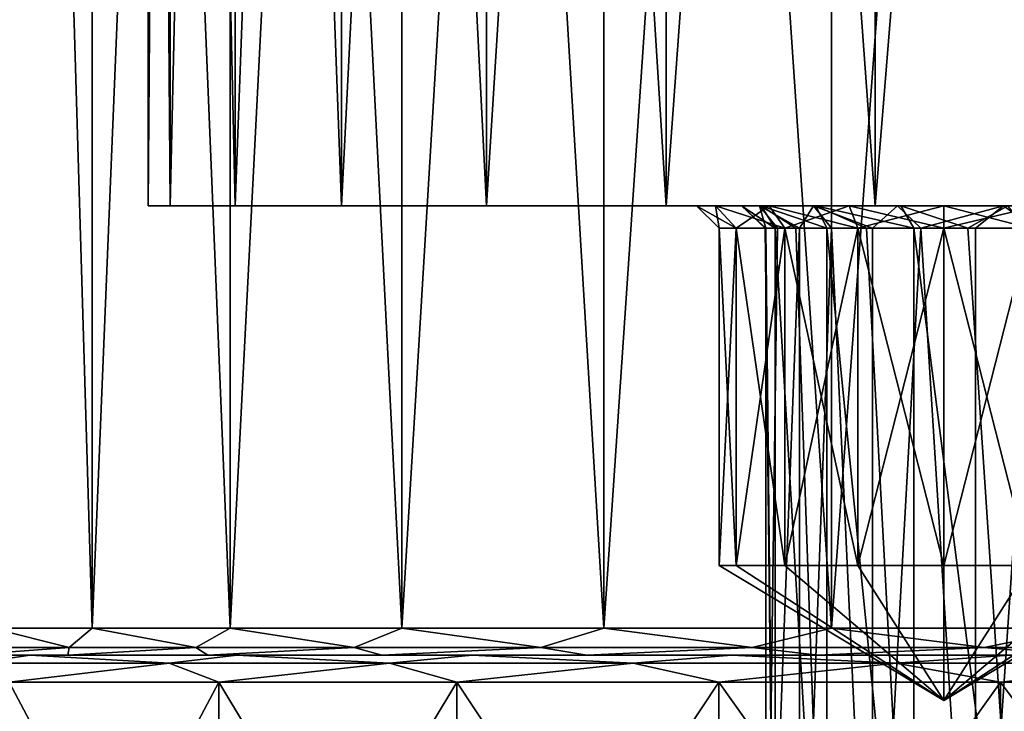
# Model space of a CAD drawing. Header units: millimetres. Extents: x -178 to 325, y 0 to 197.
# Tile 47 of 256: x -19 to -8, y 4 to 12. Entities that reach past the tile are written whole.
import ezdxf

# ---------------------------------------------------------------- set-up
doc = ezdxf.new("R2010")
doc.units = ezdxf.units.MM
doc.header["$LTSCALE"] = 52.148148
for name, color, linetype in [('5880', 7, 'CONTINUOUS'), ('5882', 7, 'CONTINUOUS'), ('5896', 7, 'CONTINUOUS'), ('5897', 7, 'CONTINUOUS'), ('5904', 7, 'CONTINUOUS'), ('5905', 7, 'CONTINUOUS'), ('5906', 7, 'CONTINUOUS'), ('5907', 7, 'CONTINUOUS'), ('5908', 7, 'CONTINUOUS'), ('5909', 7, 'CONTINUOUS'), ('5910', 7, 'CONTINUOUS'), ('5911', 7, 'CONTINUOUS'), ('5916', 7, 'CONTINUOUS'), ('5919', 7, 'CONTINUOUS'), ('5921', 7, 'CONTINUOUS'), ('5922', 7, 'CONTINUOUS'), ('5923', 7, 'CONTINUOUS'), ('5924', 7, 'CONTINUOUS'), ('5925', 7, 'CONTINUOUS'), ('5926', 7, 'CONTINUOUS'), ('5929', 7, 'CONTINUOUS'), ('5930', 7, 'CONTINUOUS')]:
    doc.layers.add(name, color=color, linetype=linetype)

msp = doc.modelspace()

# ---------------------------------------------------------------- linework, layer by layer
at = {"layer": '5880', "color": 7, "linetype": 'CONTINUOUS'}
for points in [[(-19.877, 5, -6.127), (-18.741, 5, -9.022), (-23.785, 5, -6.661), (-19.877, 5, -6.127)], [(-23.785, 5, -6.661), (-18.741, 5, -9.022), (-22.656, 5, -9.837), (-23.785, 5, -6.661)], [(-18.741, 5, 9.022), (-19.877, 5, 6.127), (-23.785, 5, 6.661), (-18.741, 5, 9.022)], [(-22.656, 5, 9.837), (-18.741, 5, 9.022), (-23.785, 5, 6.661), (-22.656, 5, 9.837)], [(-18.741, 5, -9.022), (-17.187, 5, -11.714), (-22.656, 5, -9.837), (-18.741, 5, -9.022)], [(-22.656, 5, -9.837), (-17.187, 5, -11.714), (-21.106, 5, -12.83), (-22.656, 5, -9.837)], [(-17.187, 5, 11.714), (-18.741, 5, 9.022), (-22.656, 5, 9.837), (-17.187, 5, 11.714)], [(-21.106, 5, 12.83), (-17.187, 5, 11.714), (-22.656, 5, 9.837), (-21.106, 5, 12.83)], [(-17.187, 5, -11.714), (-15.249, 5, -14.145), (-21.106, 5, -12.83), (-17.187, 5, -11.714)], [(-21.106, 5, -12.83), (-15.249, 5, -14.145), (-19.162, 5, -15.585), (-21.106, 5, -12.83)], [(-15.249, 5, 14.145), (-17.187, 5, 11.714), (-21.106, 5, 12.83), (-15.249, 5, 14.145)], [(-19.162, 5, 15.585), (-15.249, 5, 14.145), (-21.106, 5, 12.83), (-19.162, 5, 15.585)], [(-12.971, 5, -16.26), (-10.403, 5, -18.011), (-19.162, 5, -15.585), (-12.971, 5, -16.26)], [(-19.162, 5, -15.585), (-10.403, 5, -18.011), (-16.862, 5, -18.049), (-19.162, 5, -15.585)], [(-15.249, 5, -14.145), (-12.971, 5, -16.26), (-19.162, 5, -15.585), (-15.249, 5, -14.145)], [(-12.971, 5, 16.26), (-15.249, 5, 14.145), (-19.162, 5, 15.585), (-12.971, 5, 16.26)], [(-16.862, 5, 18.049), (-12.971, 5, 16.26), (-19.162, 5, 15.585), (-16.862, 5, 18.049)], [(-10.403, 5, -18.011), (-7.602, 5, -19.361), (-16.862, 5, -18.049), (-10.403, 5, -18.011)], [(-16.862, 5, -18.049), (-7.602, 5, -19.361), (-14.246, 5, -20.177), (-16.862, 5, -18.049)], [(-10.403, 5, 18.011), (-12.971, 5, 16.26), (-16.862, 5, 18.049), (-10.403, 5, 18.011)], [(-7.602, 5, 19.361), (-10.403, 5, 18.011), (-16.862, 5, 18.049), (-7.602, 5, 19.361)], [(-14.246, 5, 20.177), (-7.602, 5, 19.361), (-16.862, 5, 18.049), (-14.246, 5, 20.177)], [(-4.631, 5, -20.278), (-1.555, 5, -20.742), (-14.246, 5, -20.177), (-4.631, 5, -20.278)], [(-14.246, 5, -20.177), (-1.555, 5, -20.742), (11.364, 5, -21.93), (-14.246, 5, -20.177)], [(-7.602, 5, -19.361), (-4.631, 5, -20.278), (-14.246, 5, -20.177), (-7.602, 5, -19.361)], [(-4.631, 5, 20.278), (-7.602, 5, 19.361), (-14.246, 5, 20.177), (-4.631, 5, 20.278)], [(-11.364, 5, 21.93), (-4.631, 5, 20.278), (-14.246, 5, 20.177), (-11.364, 5, 21.93)], [(-11.364, 5, -21.93), (-14.246, 5, -20.177), (11.364, 5, -21.93), (-11.364, 5, -21.93)], [(-1.555, 5, 20.742), (-4.631, 5, 20.278), (-11.364, 5, 21.93), (-1.555, 5, 20.742)], [(1.555, 5, 20.742), (-1.555, 5, 20.742), (-11.364, 5, 21.93), (1.555, 5, 20.742)], [(14.246, 5, 20.177), (1.555, 5, 20.742), (-11.364, 5, 21.93), (14.246, 5, 20.177)], [(11.364, 5, 21.93), (14.246, 5, 20.177), (-11.364, 5, 21.93), (11.364, 5, 21.93)], [(-8.271, 5, 23.274), (11.364, 5, 21.93), (-11.364, 5, 21.93), (-8.271, 5, 23.274)], [(-8.271, 5, -23.274), (-11.364, 5, -21.93), (8.271, 5, -23.274), (-8.271, 5, -23.274)], [(8.271, 5, -23.274), (-11.364, 5, -21.93), (11.364, 5, -21.93), (8.271, 5, -23.274)]]:
    msp.add_3dface(points, dxfattribs=at)
at = {"layer": '5882', "color": 7, "linetype": 'CONTINUOUS'}
for points in [[(-17.606, 10, -2.94), (-17.85, 10), (-4.319, 10, -2.231), (-17.606, 10, -2.94)], [(-17.85, 10), (-17.606, 10, 2.94), (-8.291, 10, 0.951), (-17.85, 10)], [(-6.976, 10, 0.75), (-17.85, 10), (-8.291, 10, 0.951), (-6.976, 10, 0.75)], [(-17.85, 10), (-6.976, 10, 0.75), (-0.5, 10, 0.225), (-17.85, 10)], [(-4.319, 10, -2.231), (-17.85, 10), (-3.33, 10, -1.02), (-4.319, 10, -2.231)], [(-3.33, 10, -1.02), (-17.85, 10), (-2.013, 10, -0.173), (-3.33, 10, -1.02)], [(-2.013, 10, -0.173), (-17.85, 10), (-0.5, 10, 0.225), (-2.013, 10, -0.173)], [(-16.882, 10, -5.798), (-17.606, 10, -2.94), (-4.975, 10, -5.251), (-16.882, 10, -5.798)], [(-4.975, 10, -5.251), (-17.606, 10, -2.94), (-4.885, 10, -3.687), (-4.975, 10, -5.251)], [(-4.885, 10, -3.687), (-17.606, 10, -2.94), (-4.319, 10, -2.231), (-4.885, 10, -3.687)], [(-17.606, 10, 2.94), (-16.882, 10, 5.798), (-11.034, 10, 3.664), (-17.606, 10, 2.94)], [(-8.291, 10, 0.951), (-17.606, 10, 2.94), (-9.479, 10, 1.548), (-8.291, 10, 0.951)], [(-9.479, 10, 1.548), (-17.606, 10, 2.94), (-10.423, 10, 2.482), (-9.479, 10, 1.548)], [(-10.423, 10, 2.482), (-17.606, 10, 2.94), (-11.034, 10, 3.664), (-10.423, 10, 2.482)], [(-15.698, 10, -8.497), (-16.882, 10, -5.798), (-10.944, 10, -8.055), (-15.698, 10, -8.497)], [(-10.944, 10, -8.055), (-16.882, 10, -5.798), (-10.053, 10, -7.46), (-10.944, 10, -8.055)], [(-10.053, 10, -7.46), (-16.882, 10, -5.798), (-9, 10, -7.25), (-10.053, 10, -7.46)], [(-9, 10, -7.25), (-16.882, 10, -5.798), (-4.576, 10, -6.764), (-9, 10, -7.25)], [(-4.576, 10, -6.764), (-16.882, 10, -5.798), (-4.975, 10, -5.251), (-4.576, 10, -6.764)], [(-16.882, 10, 5.798), (-15.698, 10, 8.497), (-11.05, 10, 6.29), (-16.882, 10, 5.798)], [(-11.034, 10, 3.664), (-16.882, 10, 5.798), (-11.25, 10, 4.977), (-11.034, 10, 3.664)], [(-11.25, 10, 4.977), (-16.882, 10, 5.798), (-11.05, 10, 6.29), (-11.25, 10, 4.977)], [(-14.085, 10, -10.964), (-15.698, 10, -8.497), (-11.75, 10, -10), (-14.085, 10, -10.964)], [(-11.75, 10, -10), (-15.698, 10, -8.497), (-11.541, 10, -8.948), (-11.75, 10, -10)], [(-11.541, 10, -8.948), (-15.698, 10, -8.497), (-10.944, 10, -8.055), (-11.541, 10, -8.948)], [(-15.698, 10, 8.497), (-14.085, 10, 10.964), (-8.337, 10, 9.034), (-15.698, 10, 8.497)], [(-11.05, 10, 6.29), (-15.698, 10, 8.497), (-10.452, 10, 7.478), (-11.05, 10, 6.29)], [(-10.452, 10, 7.478), (-15.698, 10, 8.497), (-9.517, 10, 8.425), (-10.452, 10, 7.478)], [(-9.517, 10, 8.425), (-15.698, 10, 8.497), (-8.337, 10, 9.034), (-9.517, 10, 8.425)], [(-12.089, 10, -13.132), (-14.085, 10, -10.964), (-10.053, 10, -12.54), (-12.089, 10, -13.132)], [(-14.085, 10, -10.964), (-11.75, 10, -10), (-11.541, 10, -11.052), (-14.085, 10, -10.964)], [(-10.053, 10, -12.54), (-14.085, 10, -10.964), (-10.944, 10, -11.945), (-10.053, 10, -12.54)], [(-10.944, 10, -11.945), (-14.085, 10, -10.964), (-11.541, 10, -11.052), (-10.944, 10, -11.945)], [(-12.089, 10, 13.132), (14.085, 10, 10.964), (-14.085, 10, 10.964), (-12.089, 10, 13.132)], [(-14.085, 10, 10.964), (14.085, 10, 10.964), (6.976, 10, 9.25), (-14.085, 10, 10.964)], [(-8.337, 10, 9.034), (-14.085, 10, 10.964), (-7.024, 10, 9.25), (-8.337, 10, 9.034)], [(-7.024, 10, 9.25), (-14.085, 10, 10.964), (6.976, 10, 9.25), (-7.024, 10, 9.25)], [(-9.764, 10, -14.942), (-12.089, 10, -13.132), (9.764, 10, -14.942), (-9.764, 10, -14.942)], [(9.764, 10, -14.942), (-12.089, 10, -13.132), (12.089, 10, -13.132), (9.764, 10, -14.942)], [(12.089, 10, -13.132), (-12.089, 10, -13.132), (-9, 10, -12.75), (12.089, 10, -13.132)], [(-9, 10, -12.75), (-12.089, 10, -13.132), (-10.053, 10, -12.54), (-9, 10, -12.75)], [(12.089, 10, 13.132), (14.085, 10, 10.964), (-12.089, 10, 13.132), (12.089, 10, 13.132)], [(-9.764, 10, 14.942), (12.089, 10, 13.132), (-12.089, 10, 13.132), (-9.764, 10, 14.942)], [(-7.172, 10, -16.346), (-9.764, 10, -14.942), (7.172, 10, -16.346), (-7.172, 10, -16.346)], [(7.172, 10, -16.346), (-9.764, 10, -14.942), (9.764, 10, -14.942), (7.172, 10, -16.346)], [(9.764, 10, 14.942), (12.089, 10, 13.132), (-9.764, 10, 14.942), (9.764, 10, 14.942)], [(-7.172, 10, 16.346), (9.764, 10, 14.942), (-9.764, 10, 14.942), (-7.172, 10, 16.346)], [(9, 10, -12.75), (12.089, 10, -13.132), (-9, 10, -12.75), (9, 10, -12.75)], [(-7.947, 10, -12.54), (9, 10, -12.75), (-9, 10, -12.75), (-7.947, 10, -12.54)], [(-7.947, 10, -7.46), (-9, 10, -7.25), (-3.731, 10, -8.078), (-7.947, 10, -7.46)], [(-3.731, 10, -8.078), (-9, 10, -7.25), (-4.576, 10, -6.764), (-3.731, 10, -8.078)]]:
    msp.add_3dface(points, dxfattribs=at)
at = {"layer": '5896', "color": 7, "linetype": 'CONTINUOUS'}
for points in [[(-10.98, 9.75, 5.395), (-10.876, 0, 4.011), (-10.989, 9.75, 4.698), (-10.98, 9.75, 5.395)], [(-10.989, 9.75, 4.698), (-10.876, 0, 4.011), (-10.876, 9.75, 4.01), (-10.989, 9.75, 4.698)], [(-10.605, 0, 6.732), (-10.98, 0, 5.396), (-10.605, 9.75, 6.733), (-10.605, 0, 6.732)], [(-10.98, 0, 5.396), (-10.876, 0, 4.011), (-10.98, 9.75, 5.395), (-10.98, 0, 5.396)], [(-10.605, 9.75, 6.733), (-10.98, 0, 5.396), (-10.851, 9.75, 6.081), (-10.605, 9.75, 6.733)], [(-10.851, 9.75, 6.081), (-10.98, 0, 5.396), (-10.98, 9.75, 5.395), (-10.851, 9.75, 6.081)], [(-10.876, 0, 4.011), (-10.303, 0, 2.744), (-10.876, 9.75, 4.01), (-10.876, 0, 4.011)], [(-10.876, 9.75, 4.01), (-10.303, 0, 2.744), (-10.645, 9.75, 3.352), (-10.876, 9.75, 4.01)], [(-10.645, 9.75, 3.352), (-10.303, 0, 2.744), (-10.303, 9.75, 2.744), (-10.645, 9.75, 3.352)], [(-9.794, 0, 7.862), (-10.605, 0, 6.732), (-10.249, 9.75, 7.333), (-9.794, 0, 7.862)], [(-10.249, 9.75, 7.333), (-10.605, 0, 6.732), (-10.605, 9.75, 6.733), (-10.249, 9.75, 7.333)], [(-10.303, 0, 2.744), (-9.333, 0, 1.751), (-10.303, 9.75, 2.744), (-10.303, 0, 2.744)], [(-10.303, 9.75, 2.744), (-9.333, 0, 1.751), (-9.861, 9.75, 2.205), (-10.303, 9.75, 2.744)], [(-9.795, 9.75, 7.862), (-9.794, 0, 7.862), (-10.249, 9.75, 7.333), (-9.795, 9.75, 7.862)], [(-9.861, 9.75, 2.205), (-9.333, 0, 1.751), (-9.333, 9.75, 1.751), (-9.861, 9.75, 2.205)], [(-9.255, 9.75, 8.304), (-9.794, 0, 7.862), (-9.795, 9.75, 7.862), (-9.255, 9.75, 8.304)], [(-8.648, 0, 8.645), (-9.794, 0, 7.862), (-9.255, 9.75, 8.304), (-8.648, 0, 8.645)], [(-8.647, 9.75, 8.645), (-8.648, 0, 8.645), (-9.255, 9.75, 8.304), (-8.647, 9.75, 8.645)], [(-7.302, 0, 8.988), (-8.648, 0, 8.645), (-7.989, 9.75, 8.876), (-7.302, 0, 8.988)], [(-7.989, 9.75, 8.876), (-8.648, 0, 8.645), (-8.647, 9.75, 8.645), (-7.989, 9.75, 8.876)]]:
    msp.add_3dface(points, dxfattribs=at)
at = {"layer": '5897', "color": 7, "linetype": 'CONTINUOUS'}
for points in [[(-9.333, 0, 1.751), (-8.082, 0, 1.149), (-9.333, 9.75, 1.751), (-9.333, 0, 1.751)], [(-9.333, 9.75, 1.751), (-8.082, 0, 1.149), (-8.733, 9.75, 1.395), (-9.333, 9.75, 1.751)], [(-8.733, 9.75, 1.395), (-8.082, 0, 1.149), (-8.081, 9.75, 1.149), (-8.733, 9.75, 1.395)]]:
    msp.add_3dface(points, dxfattribs=at)
at = {"layer": '5904', "color": 7, "linetype": 'CONTINUOUS'}
for points in [[(-11.5, 6, -10), (-9, 4.498, -10), (-11.31, 6, -10.957), (-11.5, 6, -10)], [(-11.31, 6, -10.957), (-9, 4.498, -10), (-10.768, 6, -11.768), (-11.31, 6, -10.957)], [(-10.768, 6, -11.768), (-9, 4.498, -10), (-9.957, 6, -12.31), (-10.768, 6, -11.768)], [(-9.957, 6, -12.31), (-9, 4.498, -10), (-9, 6, -12.5), (-9.957, 6, -12.31)], [(-9, 6, -12.5), (-9, 4.498, -10), (-8.043, 6, -12.31), (-9, 6, -12.5)], [(-8.043, 6, -12.31), (-9, 4.498, -10), (-7.232, 6, -11.768), (-8.043, 6, -12.31)], [(-7.232, 6, -11.768), (-9, 4.498, -10), (-6.69, 6, -10.957), (-7.232, 6, -11.768)], [(-6.69, 6, -10.957), (-9, 4.498, -10), (-6.5, 6, -10), (-6.69, 6, -10.957)]]:
    msp.add_3dface(points, dxfattribs=at)
at = {"layer": '5905', "color": 7, "linetype": 'CONTINUOUS'}
for points in [[(-11.5, 6, -10), (-11.31, 6, -10.957), (-11.5, 9.75, -10), (-11.5, 6, -10)], [(-11.5, 9.75, -10), (-11.31, 6, -10.957), (-11.31, 9.75, -10.957), (-11.5, 9.75, -10)], [(-11.31, 6, -10.957), (-10.768, 6, -11.768), (-11.31, 9.75, -10.957), (-11.31, 6, -10.957)], [(-11.31, 9.75, -10.957), (-10.768, 6, -11.768), (-10.768, 9.75, -11.768), (-11.31, 9.75, -10.957)], [(-10.768, 6, -11.768), (-9.957, 6, -12.31), (-10.768, 9.75, -11.768), (-10.768, 6, -11.768)], [(-10.768, 9.75, -11.768), (-9.957, 6, -12.31), (-9.957, 9.75, -12.31), (-10.768, 9.75, -11.768)], [(-9.957, 6, -12.31), (-9, 6, -12.5), (-9.957, 9.75, -12.31), (-9.957, 6, -12.31)], [(-9.957, 9.75, -12.31), (-9, 6, -12.5), (-9, 9.75, -12.5), (-9.957, 9.75, -12.31)], [(-9, 6, -12.5), (-8.043, 6, -12.31), (-9, 9.75, -12.5), (-9, 6, -12.5)], [(-9, 9.75, -12.5), (-8.043, 6, -12.31), (-8.043, 9.75, -12.31), (-9, 9.75, -12.5)]]:
    msp.add_3dface(points, dxfattribs=at)
at = {"layer": '5906', "color": 7, "linetype": 'CONTINUOUS'}
for points in [[(-11.541, 10, -11.052), (-11.75, 10, -10), (-11.31, 9.75, -10.957), (-11.541, 10, -11.052)], [(-11.75, 10, -10), (-11.5, 9.75, -10), (-11.31, 9.75, -10.957), (-11.75, 10, -10)], [(-10.944, 10, -11.945), (-11.541, 10, -11.052), (-10.768, 9.75, -11.768), (-10.944, 10, -11.945)], [(-11.541, 10, -11.052), (-11.31, 9.75, -10.957), (-10.768, 9.75, -11.768), (-11.541, 10, -11.052)], [(-10.053, 10, -12.54), (-10.944, 10, -11.945), (-9.957, 9.75, -12.31), (-10.053, 10, -12.54)], [(-10.944, 10, -11.945), (-10.768, 9.75, -11.768), (-9.957, 9.75, -12.31), (-10.944, 10, -11.945)], [(-9, 10, -12.75), (-10.053, 10, -12.54), (-9, 9.75, -12.5), (-9, 10, -12.75)], [(-10.053, 10, -12.54), (-9.957, 9.75, -12.31), (-9, 9.75, -12.5), (-10.053, 10, -12.54)], [(-7.947, 10, -12.54), (-9, 10, -12.75), (-8.043, 9.75, -12.31), (-7.947, 10, -12.54)], [(-9, 10, -12.75), (-9, 9.75, -12.5), (-8.043, 9.75, -12.31), (-9, 10, -12.75)]]:
    msp.add_3dface(points, dxfattribs=at)
at = {"layer": '5907', "color": 7, "linetype": 'CONTINUOUS'}
for points in [[(-9, 4.498, -10), (-11.5, 6, -10), (-11.31, 6, -9.043), (-9, 4.498, -10)], [(-10.768, 6, -8.232), (-9, 4.498, -10), (-11.31, 6, -9.043), (-10.768, 6, -8.232)], [(-9.957, 6, -7.69), (-9, 4.498, -10), (-10.768, 6, -8.232), (-9.957, 6, -7.69)], [(-9, 6, -7.5), (-9, 4.498, -10), (-9.957, 6, -7.69), (-9, 6, -7.5)], [(-6.5, 6, -10), (-9, 4.498, -10), (-6.69, 6, -9.043), (-6.5, 6, -10)], [(-6.69, 6, -9.043), (-9, 4.498, -10), (-7.232, 6, -8.232), (-6.69, 6, -9.043)], [(-7.232, 6, -8.232), (-9, 4.498, -10), (-8.043, 6, -7.69), (-7.232, 6, -8.232)], [(-8.043, 6, -7.69), (-9, 4.498, -10), (-9, 6, -7.5), (-8.043, 6, -7.69)]]:
    msp.add_3dface(points, dxfattribs=at)
at = {"layer": '5908', "color": 7, "linetype": 'CONTINUOUS'}
for points in [[(-11.5, 6, -10), (-11.5, 9.75, -10), (-11.31, 9.75, -9.043), (-11.5, 6, -10)], [(-11.31, 6, -9.043), (-11.5, 6, -10), (-11.31, 9.75, -9.043), (-11.31, 6, -9.043)], [(-10.768, 6, -8.232), (-11.31, 6, -9.043), (-10.768, 9.75, -8.232), (-10.768, 6, -8.232)], [(-10.768, 9.75, -8.232), (-11.31, 6, -9.043), (-11.31, 9.75, -9.043), (-10.768, 9.75, -8.232)], [(-9.957, 6, -7.69), (-10.768, 6, -8.232), (-9.957, 9.75, -7.69), (-9.957, 6, -7.69)], [(-9.957, 9.75, -7.69), (-10.768, 6, -8.232), (-10.768, 9.75, -8.232), (-9.957, 9.75, -7.69)], [(-9, 6, -7.5), (-9.957, 6, -7.69), (-9, 9.75, -7.5), (-9, 6, -7.5)], [(-9, 9.75, -7.5), (-9.957, 6, -7.69), (-9.957, 9.75, -7.69), (-9, 9.75, -7.5)], [(-8.043, 6, -7.69), (-9, 6, -7.5), (-8.043, 9.75, -7.69), (-8.043, 6, -7.69)], [(-8.043, 9.75, -7.69), (-9, 6, -7.5), (-9, 9.75, -7.5), (-8.043, 9.75, -7.69)]]:
    msp.add_3dface(points, dxfattribs=at)
at = {"layer": '5909', "color": 7, "linetype": 'CONTINUOUS'}
for points in [[(-11.75, 10, -10), (-11.541, 10, -8.948), (-11.5, 9.75, -10), (-11.75, 10, -10)], [(-11.541, 10, -8.948), (-10.944, 10, -8.055), (-11.31, 9.75, -9.043), (-11.541, 10, -8.948)], [(-11.5, 9.75, -10), (-11.541, 10, -8.948), (-11.31, 9.75, -9.043), (-11.5, 9.75, -10)], [(-10.944, 10, -8.055), (-10.768, 9.75, -8.232), (-11.31, 9.75, -9.043), (-10.944, 10, -8.055)], [(-10.944, 10, -8.055), (-10.053, 10, -7.46), (-10.768, 9.75, -8.232), (-10.944, 10, -8.055)], [(-10.053, 10, -7.46), (-9.957, 9.75, -7.69), (-10.768, 9.75, -8.232), (-10.053, 10, -7.46)], [(-10.053, 10, -7.46), (-9, 10, -7.25), (-9.957, 9.75, -7.69), (-10.053, 10, -7.46)], [(-9, 10, -7.25), (-9, 9.75, -7.5), (-9.957, 9.75, -7.69), (-9, 10, -7.25)], [(-9, 10, -7.25), (-7.947, 10, -7.46), (-9, 9.75, -7.5), (-9, 10, -7.25)], [(-7.947, 10, -7.46), (-8.043, 9.75, -7.69), (-9, 9.75, -7.5), (-7.947, 10, -7.46)]]:
    msp.add_3dface(points, dxfattribs=at)
at = {"layer": '5910', "color": 7, "linetype": 'CONTINUOUS'}
for points in [[(-8.291, 10, 0.951), (-9.479, 10, 1.548), (-8.733, 9.75, 1.395), (-8.291, 10, 0.951)], [(-9.479, 10, 1.548), (-9.333, 9.75, 1.751), (-8.733, 9.75, 1.395), (-9.479, 10, 1.548)], [(-8.291, 10, 0.951), (-8.733, 9.75, 1.395), (-8.081, 9.75, 1.149), (-8.291, 10, 0.951)]]:
    msp.add_3dface(points, dxfattribs=at)
at = {"layer": '5911', "color": 7, "linetype": 'CONTINUOUS'}
for points in [[(-11.034, 10, 3.664), (-11.25, 10, 4.977), (-10.876, 9.75, 4.01), (-11.034, 10, 3.664)], [(-11.25, 10, 4.977), (-11.05, 10, 6.29), (-10.98, 9.75, 5.395), (-11.25, 10, 4.977)], [(-11.25, 10, 4.977), (-10.98, 9.75, 5.395), (-10.989, 9.75, 4.698), (-11.25, 10, 4.977)], [(-11.25, 10, 4.977), (-10.989, 9.75, 4.698), (-10.876, 9.75, 4.01), (-11.25, 10, 4.977)], [(-11.05, 10, 6.29), (-10.452, 10, 7.478), (-10.605, 9.75, 6.733), (-11.05, 10, 6.29)], [(-11.05, 10, 6.29), (-10.605, 9.75, 6.733), (-10.851, 9.75, 6.081), (-11.05, 10, 6.29)], [(-11.05, 10, 6.29), (-10.851, 9.75, 6.081), (-10.98, 9.75, 5.395), (-11.05, 10, 6.29)], [(-10.423, 10, 2.482), (-11.034, 10, 3.664), (-10.303, 9.75, 2.744), (-10.423, 10, 2.482)], [(-11.034, 10, 3.664), (-10.876, 9.75, 4.01), (-10.645, 9.75, 3.352), (-11.034, 10, 3.664)], [(-11.034, 10, 3.664), (-10.645, 9.75, 3.352), (-10.303, 9.75, 2.744), (-11.034, 10, 3.664)], [(-10.452, 10, 7.478), (-10.249, 9.75, 7.333), (-10.605, 9.75, 6.733), (-10.452, 10, 7.478)], [(-10.452, 10, 7.478), (-9.517, 10, 8.425), (-9.795, 9.75, 7.862), (-10.452, 10, 7.478)], [(-10.452, 10, 7.478), (-9.795, 9.75, 7.862), (-10.249, 9.75, 7.333), (-10.452, 10, 7.478)], [(-9.479, 10, 1.548), (-10.423, 10, 2.482), (-9.333, 9.75, 1.751), (-9.479, 10, 1.548)], [(-10.423, 10, 2.482), (-10.303, 9.75, 2.744), (-9.861, 9.75, 2.205), (-10.423, 10, 2.482)], [(-10.423, 10, 2.482), (-9.861, 9.75, 2.205), (-9.333, 9.75, 1.751), (-10.423, 10, 2.482)], [(-9.517, 10, 8.425), (-9.255, 9.75, 8.304), (-9.795, 9.75, 7.862), (-9.517, 10, 8.425)], [(-9.517, 10, 8.425), (-8.337, 10, 9.034), (-9.255, 9.75, 8.304), (-9.517, 10, 8.425)], [(-8.337, 10, 9.034), (-8.647, 9.75, 8.645), (-9.255, 9.75, 8.304), (-8.337, 10, 9.034)], [(-8.337, 10, 9.034), (-7.989, 9.75, 8.876), (-8.647, 9.75, 8.645), (-8.337, 10, 9.034)], [(-8.337, 10, 9.034), (-7.024, 10, 9.25), (-7.989, 9.75, 8.876), (-8.337, 10, 9.034)]]:
    msp.add_3dface(points, dxfattribs=at)
at = {"layer": '5916', "color": 7, "linetype": 'CONTINUOUS'}
for points in [[(-17.85, 10), (-17.606, 10, -2.94), (-17.85, 42), (-17.85, 10)], [(-17.85, 42), (-17.606, 10, -2.94), (-17.606, 42, -2.94), (-17.85, 42)], [(-17.606, 10, -2.94), (-16.882, 10, -5.798), (-17.606, 42, -2.94), (-17.606, 10, -2.94)], [(-17.606, 42, -2.94), (-16.882, 10, -5.798), (-16.882, 42, -5.798), (-17.606, 42, -2.94)], [(-16.882, 10, -5.798), (-15.698, 10, -8.497), (-16.882, 42, -5.798), (-16.882, 10, -5.798)], [(-16.882, 42, -5.798), (-15.698, 10, -8.497), (-15.698, 42, -8.497), (-16.882, 42, -5.798)], [(-15.698, 10, -8.497), (-14.085, 10, -10.964), (-15.698, 42, -8.497), (-15.698, 10, -8.497)], [(-15.698, 42, -8.497), (-14.085, 10, -10.964), (-14.085, 42, -10.964), (-15.698, 42, -8.497)], [(-14.085, 10, -10.964), (-12.089, 10, -13.132), (-14.085, 42, -10.964), (-14.085, 10, -10.964)], [(-14.085, 42, -10.964), (-12.089, 10, -13.132), (-12.089, 42, -13.132), (-14.085, 42, -10.964)], [(-12.089, 10, -13.132), (-9.764, 10, -14.942), (-12.089, 42, -13.132), (-12.089, 10, -13.132)], [(-12.089, 42, -13.132), (-9.764, 10, -14.942), (-9.764, 42, -14.942), (-12.089, 42, -13.132)], [(-9.764, 10, -14.942), (-7.172, 10, -16.346), (-9.764, 42, -14.942), (-9.764, 10, -14.942)], [(-9.764, 42, -14.942), (-7.172, 10, -16.346), (-7.172, 42, -16.346), (-9.764, 42, -14.942)]]:
    msp.add_3dface(points, dxfattribs=at)
at = {"layer": '5919', "color": 7, "linetype": 'CONTINUOUS'}
for points in [[(-17.606, 10, 2.94), (-17.85, 10), (-17.606, 42, 2.94), (-17.606, 10, 2.94)], [(-17.85, 10), (-17.85, 42), (-17.606, 42, 2.94), (-17.85, 10)], [(-16.882, 10, 5.798), (-17.606, 10, 2.94), (-16.882, 42, 5.798), (-16.882, 10, 5.798)], [(-17.606, 10, 2.94), (-17.606, 42, 2.94), (-16.882, 42, 5.798), (-17.606, 10, 2.94)], [(-15.698, 10, 8.497), (-16.882, 10, 5.798), (-15.698, 42, 8.497), (-15.698, 10, 8.497)], [(-16.882, 10, 5.798), (-16.882, 42, 5.798), (-15.698, 42, 8.497), (-16.882, 10, 5.798)], [(-14.085, 10, 10.964), (-15.698, 10, 8.497), (-14.085, 42, 10.964), (-14.085, 10, 10.964)], [(-15.698, 10, 8.497), (-15.698, 42, 8.497), (-14.085, 42, 10.964), (-15.698, 10, 8.497)], [(-12.089, 10, 13.132), (-14.085, 10, 10.964), (-12.089, 42, 13.132), (-12.089, 10, 13.132)], [(-14.085, 10, 10.964), (-14.085, 42, 10.964), (-12.089, 42, 13.132), (-14.085, 10, 10.964)], [(-9.764, 10, 14.942), (-12.089, 10, 13.132), (-9.764, 42, 14.942), (-9.764, 10, 14.942)], [(-12.089, 10, 13.132), (-12.089, 42, 13.132), (-9.764, 42, 14.942), (-12.089, 10, 13.132)], [(-7.172, 10, 16.346), (-9.764, 10, 14.942), (-7.172, 42, 16.346), (-7.172, 10, 16.346)], [(-9.764, 10, 14.942), (-9.764, 42, 14.942), (-7.172, 42, 16.346), (-9.764, 10, 14.942)]]:
    msp.add_3dface(points, dxfattribs=at)
at = {"layer": '5921', "color": 7, "linetype": 'CONTINUOUS'}
for points in [[(-19.589, 42.7, -6.042), (-18.47, 42.7, -8.895), (-19.589, 5.3, -6.042), (-19.589, 42.7, -6.042)], [(-19.589, 5.3, -6.042), (-18.47, 42.7, -8.895), (-18.47, 5.3, -8.895), (-19.589, 5.3, -6.042)], [(-18.47, 42.7, -8.895), (-16.938, 42.7, -11.548), (-18.47, 5.3, -8.895), (-18.47, 42.7, -8.895)], [(-18.47, 5.3, -8.895), (-16.938, 42.7, -11.548), (-16.938, 5.3, -11.548), (-18.47, 5.3, -8.895)], [(-16.938, 42.7, -11.548), (-15.028, 42.7, -13.944), (-16.938, 5.3, -11.548), (-16.938, 42.7, -11.548)], [(-16.938, 5.3, -11.548), (-15.028, 42.7, -13.944), (-15.028, 5.3, -13.944), (-16.938, 5.3, -11.548)], [(-15.028, 42.7, -13.944), (-12.782, 42.7, -16.028), (-15.028, 5.3, -13.944), (-15.028, 42.7, -13.944)], [(-15.028, 5.3, -13.944), (-12.782, 42.7, -16.028), (-12.782, 5.3, -16.028), (-15.028, 5.3, -13.944)], [(-12.782, 42.7, -16.028), (-10.25, 42.7, -17.754), (-12.782, 5.3, -16.028), (-12.782, 42.7, -16.028)], [(-12.782, 5.3, -16.028), (-10.25, 42.7, -17.754), (-10.25, 5.3, -17.754), (-12.782, 5.3, -16.028)], [(-10.25, 42.7, -17.754), (-7.49, 42.7, -19.083), (-10.25, 5.3, -17.754), (-10.25, 42.7, -17.754)], [(-10.25, 5.3, -17.754), (-7.49, 42.7, -19.083), (-7.49, 5.3, -19.083), (-10.25, 5.3, -17.754)]]:
    msp.add_3dface(points, dxfattribs=at)
at = {"layer": '5922', "color": 7, "linetype": 'CONTINUOUS'}
for points in [[(-18.47, 42.7, 8.895), (-19.589, 42.7, 6.042), (-18.47, 5.3, 8.895), (-18.47, 42.7, 8.895)], [(-18.47, 5.3, 8.895), (-19.589, 42.7, 6.042), (-19.589, 5.3, 6.042), (-18.47, 5.3, 8.895)], [(-16.938, 42.7, 11.548), (-18.47, 42.7, 8.895), (-16.938, 5.3, 11.548), (-16.938, 42.7, 11.548)], [(-16.938, 5.3, 11.548), (-18.47, 42.7, 8.895), (-18.47, 5.3, 8.895), (-16.938, 5.3, 11.548)], [(-15.028, 42.7, 13.944), (-16.938, 42.7, 11.548), (-15.028, 5.3, 13.944), (-15.028, 42.7, 13.944)], [(-15.028, 5.3, 13.944), (-16.938, 42.7, 11.548), (-16.938, 5.3, 11.548), (-15.028, 5.3, 13.944)], [(-12.782, 42.7, 16.028), (-15.028, 42.7, 13.944), (-12.782, 5.3, 16.028), (-12.782, 42.7, 16.028)], [(-12.782, 5.3, 16.028), (-15.028, 42.7, 13.944), (-15.028, 5.3, 13.944), (-12.782, 5.3, 16.028)], [(-10.25, 42.7, 17.754), (-12.782, 42.7, 16.028), (-10.25, 5.3, 17.754), (-10.25, 42.7, 17.754)], [(-10.25, 5.3, 17.754), (-12.782, 42.7, 16.028), (-12.782, 5.3, 16.028), (-10.25, 5.3, 17.754)], [(-7.49, 42.7, 19.083), (-10.25, 42.7, 17.754), (-7.49, 5.3, 19.083), (-7.49, 42.7, 19.083)], [(-7.49, 5.3, 19.083), (-10.25, 42.7, 17.754), (-10.25, 5.3, 17.754), (-7.49, 5.3, 19.083)]]:
    msp.add_3dface(points, dxfattribs=at)
at = {"layer": '5923', "color": 7, "linetype": 'CONTINUOUS'}
for points in [[(-19.393, 4.7, -15.777), (-17.064, 4.7, -18.271), (-19.393, 0.3, -15.777), (-19.393, 4.7, -15.777)], [(-19.393, 0.3, -15.777), (-17.064, 4.7, -18.271), (-17.064, 0.3, -18.271), (-19.393, 0.3, -15.777)], [(-17.064, 4.7, -18.271), (-14.417, 4.7, -20.424), (-17.064, 0.3, -18.271), (-17.064, 4.7, -18.271)], [(-17.064, 0.3, -18.271), (-14.417, 4.7, -20.424), (-14.417, 0.3, -20.424), (-17.064, 0.3, -18.271)], [(-14.417, 4.7, -20.424), (-11.502, 4.7, -22.197), (-14.417, 0.3, -20.424), (-14.417, 4.7, -20.424)], [(-14.417, 0.3, -20.424), (-11.502, 4.7, -22.197), (-11.502, 0.3, -22.197), (-14.417, 0.3, -20.424)], [(-11.502, 4.7, -22.197), (-8.372, 4.7, -23.557), (-11.502, 0.3, -22.197), (-11.502, 4.7, -22.197)], [(-11.502, 0.3, -22.197), (-8.372, 4.7, -23.557), (-8.372, 0.3, -23.557), (-11.502, 0.3, -22.197)], [(-8.372, 4.7, -23.557), (-5.086, 4.7, -24.477), (-8.372, 0.3, -23.557), (-8.372, 4.7, -23.557)], [(-8.372, 0.3, -23.557), (-5.086, 4.7, -24.477), (-5.086, 0.3, -24.477), (-8.372, 0.3, -23.557)]]:
    msp.add_3dface(points, dxfattribs=at)
at = {"layer": '5924', "color": 7, "linetype": 'CONTINUOUS'}
for points in [[(-17.064, 4.7, 18.271), (-19.393, 4.7, 15.777), (-17.064, 0.3, 18.271), (-17.064, 4.7, 18.271)], [(-17.064, 0.3, 18.271), (-19.393, 4.7, 15.777), (-19.393, 0.3, 15.777), (-17.064, 0.3, 18.271)], [(-14.417, 4.7, 20.424), (-17.064, 4.7, 18.271), (-14.417, 0.3, 20.424), (-14.417, 4.7, 20.424)], [(-14.417, 0.3, 20.424), (-17.064, 4.7, 18.271), (-17.064, 0.3, 18.271), (-14.417, 0.3, 20.424)], [(-11.502, 4.7, 22.197), (-14.417, 4.7, 20.424), (-11.502, 0.3, 22.197), (-11.502, 4.7, 22.197)], [(-11.502, 0.3, 22.197), (-14.417, 4.7, 20.424), (-14.417, 0.3, 20.424), (-11.502, 0.3, 22.197)], [(-8.372, 4.7, 23.557), (-11.502, 4.7, 22.197), (-8.372, 0.3, 23.557), (-8.372, 4.7, 23.557)], [(-8.372, 0.3, 23.557), (-11.502, 4.7, 22.197), (-11.502, 0.3, 22.197), (-8.372, 0.3, 23.557)], [(-5.086, 4.7, 24.477), (-8.372, 4.7, 23.557), (-5.086, 0.3, 24.477), (-5.086, 4.7, 24.477)], [(-5.086, 0.3, 24.477), (-8.372, 4.7, 23.557), (-8.372, 0.3, 23.557), (-5.086, 0.3, 24.477)]]:
    msp.add_3dface(points, dxfattribs=at)
at = {"layer": '5925', "color": 7, "linetype": 'CONTINUOUS'}
for points in [[(-19.162, 5, 15.585), (-21.106, 5, 12.83), (-19.764, 4.912, 15.166), (-19.162, 5, 15.585)], [(-17.616, 4.912, 17.616), (-19.162, 5, 15.585), (-19.764, 4.912, 15.166), (-17.616, 4.912, 17.616)], [(-16.862, 5, 18.049), (-19.162, 5, 15.585), (-17.616, 4.912, 17.616), (-16.862, 5, 18.049)], [(-15.166, 4.912, 19.764), (-16.862, 5, 18.049), (-17.616, 4.912, 17.616), (-15.166, 4.912, 19.764)], [(-14.246, 5, 20.177), (-16.862, 5, 18.049), (-15.166, 4.912, 19.764), (-14.246, 5, 20.177)], [(-12.456, 4.912, 21.575), (-14.246, 5, 20.177), (-15.166, 4.912, 19.764), (-12.456, 4.912, 21.575)], [(-11.364, 5, 21.93), (-14.246, 5, 20.177), (-12.456, 4.912, 21.575), (-11.364, 5, 21.93)], [(-9.533, 4.912, 23.016), (-11.364, 5, 21.93), (-12.456, 4.912, 21.575), (-9.533, 4.912, 23.016)], [(-8.271, 5, 23.274), (-11.364, 5, 21.93), (-9.533, 4.912, 23.016), (-8.271, 5, 23.274)], [(-6.448, 4.912, 24.063), (-8.271, 5, 23.274), (-9.533, 4.912, 23.016), (-6.448, 4.912, 24.063)], [(-19.393, 4.7, 15.777), (-17.616, 4.912, 17.616), (-19.764, 4.912, 15.166), (-19.393, 4.7, 15.777)], [(-19.393, 4.7, 15.777), (-17.064, 4.7, 18.271), (-17.616, 4.912, 17.616), (-19.393, 4.7, 15.777)], [(-17.064, 4.7, 18.271), (-15.166, 4.912, 19.764), (-17.616, 4.912, 17.616), (-17.064, 4.7, 18.271)], [(-17.064, 4.7, 18.271), (-14.417, 4.7, 20.424), (-15.166, 4.912, 19.764), (-17.064, 4.7, 18.271)], [(-14.417, 4.7, 20.424), (-12.456, 4.912, 21.575), (-15.166, 4.912, 19.764), (-14.417, 4.7, 20.424)], [(-14.417, 4.7, 20.424), (-11.502, 4.7, 22.197), (-12.456, 4.912, 21.575), (-14.417, 4.7, 20.424)], [(-11.502, 4.7, 22.197), (-9.533, 4.912, 23.016), (-12.456, 4.912, 21.575), (-11.502, 4.7, 22.197)], [(-11.502, 4.7, 22.197), (-8.372, 4.7, 23.557), (-9.533, 4.912, 23.016), (-11.502, 4.7, 22.197)], [(-8.372, 4.7, 23.557), (-6.448, 4.912, 24.063), (-9.533, 4.912, 23.016), (-8.372, 4.7, 23.557)], [(-8.372, 4.7, 23.557), (-5.086, 4.7, 24.477), (-6.448, 4.912, 24.063), (-8.372, 4.7, 23.557)]]:
    msp.add_3dface(points, dxfattribs=at)
at = {"layer": '5926', "color": 7, "linetype": 'CONTINUOUS'}
for points in [[(-21.106, 5, -12.83), (-19.162, 5, -15.585), (-19.764, 4.912, -15.166), (-21.106, 5, -12.83)], [(-19.764, 4.912, -15.166), (-19.162, 5, -15.585), (-17.616, 4.912, -17.616), (-19.764, 4.912, -15.166)], [(-19.162, 5, -15.585), (-16.862, 5, -18.049), (-17.616, 4.912, -17.616), (-19.162, 5, -15.585)], [(-17.616, 4.912, -17.616), (-16.862, 5, -18.049), (-15.166, 4.912, -19.764), (-17.616, 4.912, -17.616)], [(-16.862, 5, -18.049), (-14.246, 5, -20.177), (-15.166, 4.912, -19.764), (-16.862, 5, -18.049)], [(-15.166, 4.912, -19.764), (-14.246, 5, -20.177), (-12.456, 4.912, -21.575), (-15.166, 4.912, -19.764)], [(-14.246, 5, -20.177), (-11.364, 5, -21.93), (-12.456, 4.912, -21.575), (-14.246, 5, -20.177)], [(-12.456, 4.912, -21.575), (-11.364, 5, -21.93), (-9.533, 4.912, -23.016), (-12.456, 4.912, -21.575)], [(-11.364, 5, -21.93), (-8.271, 5, -23.274), (-9.533, 4.912, -23.016), (-11.364, 5, -21.93)], [(-9.533, 4.912, -23.016), (-8.271, 5, -23.274), (-6.448, 4.912, -24.063), (-9.533, 4.912, -23.016)], [(-19.393, 4.7, -15.777), (-19.764, 4.912, -15.166), (-17.616, 4.912, -17.616), (-19.393, 4.7, -15.777)], [(-17.064, 4.7, -18.271), (-19.393, 4.7, -15.777), (-17.616, 4.912, -17.616), (-17.064, 4.7, -18.271)], [(-17.064, 4.7, -18.271), (-17.616, 4.912, -17.616), (-15.166, 4.912, -19.764), (-17.064, 4.7, -18.271)], [(-14.417, 4.7, -20.424), (-17.064, 4.7, -18.271), (-15.166, 4.912, -19.764), (-14.417, 4.7, -20.424)], [(-14.417, 4.7, -20.424), (-15.166, 4.912, -19.764), (-12.456, 4.912, -21.575), (-14.417, 4.7, -20.424)], [(-11.502, 4.7, -22.197), (-14.417, 4.7, -20.424), (-12.456, 4.912, -21.575), (-11.502, 4.7, -22.197)], [(-11.502, 4.7, -22.197), (-12.456, 4.912, -21.575), (-9.533, 4.912, -23.016), (-11.502, 4.7, -22.197)], [(-8.372, 4.7, -23.557), (-11.502, 4.7, -22.197), (-9.533, 4.912, -23.016), (-8.372, 4.7, -23.557)], [(-8.372, 4.7, -23.557), (-9.533, 4.912, -23.016), (-6.448, 4.912, -24.063), (-8.372, 4.7, -23.557)], [(-5.086, 4.7, -24.477), (-8.372, 4.7, -23.557), (-6.448, 4.912, -24.063), (-5.086, 4.7, -24.477)]]:
    msp.add_3dface(points, dxfattribs=at)
at = {"layer": '5929', "color": 7, "linetype": 'CONTINUOUS'}
for points in [[(-19.589, 5.3, 6.042), (-19.754, 5.088, 5.8), (-18.727, 5.088, 8.553), (-19.589, 5.3, 6.042)], [(-18.47, 5.3, 8.895), (-19.589, 5.3, 6.042), (-18.727, 5.088, 8.553), (-18.47, 5.3, 8.895)], [(-18.47, 5.3, 8.895), (-18.727, 5.088, 8.553), (-17.32, 5.088, 11.131), (-18.47, 5.3, 8.895)], [(-16.938, 5.3, 11.548), (-18.47, 5.3, 8.895), (-17.32, 5.088, 11.131), (-16.938, 5.3, 11.548)], [(-16.938, 5.3, 11.548), (-17.32, 5.088, 11.131), (-15.559, 5.088, 13.482), (-16.938, 5.3, 11.548)], [(-15.028, 5.3, 13.944), (-16.938, 5.3, 11.548), (-15.559, 5.088, 13.482), (-15.028, 5.3, 13.944)], [(-15.028, 5.3, 13.944), (-15.559, 5.088, 13.482), (-13.482, 5.088, 15.559), (-15.028, 5.3, 13.944)], [(-12.782, 5.3, 16.028), (-15.028, 5.3, 13.944), (-13.482, 5.088, 15.559), (-12.782, 5.3, 16.028)], [(-12.782, 5.3, 16.028), (-13.482, 5.088, 15.559), (-11.131, 5.088, 17.32), (-12.782, 5.3, 16.028)], [(-10.25, 5.3, 17.754), (-12.782, 5.3, 16.028), (-11.131, 5.088, 17.32), (-10.25, 5.3, 17.754)], [(-10.25, 5.3, 17.754), (-11.131, 5.088, 17.32), (-8.553, 5.088, 18.727), (-10.25, 5.3, 17.754)], [(-7.49, 5.3, 19.083), (-10.25, 5.3, 17.754), (-8.553, 5.088, 18.727), (-7.49, 5.3, 19.083)], [(-7.49, 5.3, 19.083), (-8.553, 5.088, 18.727), (-5.8, 5.088, 19.754), (-7.49, 5.3, 19.083)], [(-19.877, 5, 6.127), (-18.741, 5, 9.022), (-18.727, 5.088, 8.553), (-19.877, 5, 6.127)], [(-19.754, 5.088, 5.8), (-19.877, 5, 6.127), (-18.727, 5.088, 8.553), (-19.754, 5.088, 5.8)], [(-18.741, 5, 9.022), (-17.187, 5, 11.714), (-17.32, 5.088, 11.131), (-18.741, 5, 9.022)], [(-18.727, 5.088, 8.553), (-18.741, 5, 9.022), (-17.32, 5.088, 11.131), (-18.727, 5.088, 8.553)], [(-17.32, 5.088, 11.131), (-17.187, 5, 11.714), (-15.559, 5.088, 13.482), (-17.32, 5.088, 11.131)], [(-17.187, 5, 11.714), (-15.249, 5, 14.145), (-15.559, 5.088, 13.482), (-17.187, 5, 11.714)], [(-15.559, 5.088, 13.482), (-15.249, 5, 14.145), (-13.482, 5.088, 15.559), (-15.559, 5.088, 13.482)], [(-15.249, 5, 14.145), (-12.971, 5, 16.26), (-13.482, 5.088, 15.559), (-15.249, 5, 14.145)], [(-13.482, 5.088, 15.559), (-12.971, 5, 16.26), (-11.131, 5.088, 17.32), (-13.482, 5.088, 15.559)], [(-12.971, 5, 16.26), (-10.403, 5, 18.011), (-11.131, 5.088, 17.32), (-12.971, 5, 16.26)], [(-11.131, 5.088, 17.32), (-10.403, 5, 18.011), (-8.553, 5.088, 18.727), (-11.131, 5.088, 17.32)], [(-10.403, 5, 18.011), (-7.602, 5, 19.361), (-8.553, 5.088, 18.727), (-10.403, 5, 18.011)], [(-8.553, 5.088, 18.727), (-7.602, 5, 19.361), (-5.8, 5.088, 19.754), (-8.553, 5.088, 18.727)]]:
    msp.add_3dface(points, dxfattribs=at)
at = {"layer": '5930', "color": 7, "linetype": 'CONTINUOUS'}
for points in [[(-19.589, 5.3, -6.042), (-18.727, 5.088, -8.553), (-19.754, 5.088, -5.8), (-19.589, 5.3, -6.042)], [(-19.589, 5.3, -6.042), (-18.47, 5.3, -8.895), (-18.727, 5.088, -8.553), (-19.589, 5.3, -6.042)], [(-18.47, 5.3, -8.895), (-17.32, 5.088, -11.131), (-18.727, 5.088, -8.553), (-18.47, 5.3, -8.895)], [(-18.47, 5.3, -8.895), (-16.938, 5.3, -11.548), (-17.32, 5.088, -11.131), (-18.47, 5.3, -8.895)], [(-16.938, 5.3, -11.548), (-15.559, 5.088, -13.482), (-17.32, 5.088, -11.131), (-16.938, 5.3, -11.548)], [(-16.938, 5.3, -11.548), (-15.028, 5.3, -13.944), (-15.559, 5.088, -13.482), (-16.938, 5.3, -11.548)], [(-15.028, 5.3, -13.944), (-13.482, 5.088, -15.559), (-15.559, 5.088, -13.482), (-15.028, 5.3, -13.944)], [(-15.028, 5.3, -13.944), (-12.782, 5.3, -16.028), (-13.482, 5.088, -15.559), (-15.028, 5.3, -13.944)], [(-12.782, 5.3, -16.028), (-11.131, 5.088, -17.32), (-13.482, 5.088, -15.559), (-12.782, 5.3, -16.028)], [(-12.782, 5.3, -16.028), (-10.25, 5.3, -17.754), (-11.131, 5.088, -17.32), (-12.782, 5.3, -16.028)], [(-10.25, 5.3, -17.754), (-8.553, 5.088, -18.727), (-11.131, 5.088, -17.32), (-10.25, 5.3, -17.754)], [(-10.25, 5.3, -17.754), (-7.49, 5.3, -19.083), (-8.553, 5.088, -18.727), (-10.25, 5.3, -17.754)], [(-7.49, 5.3, -19.083), (-5.8, 5.088, -19.754), (-8.553, 5.088, -18.727), (-7.49, 5.3, -19.083)], [(-18.741, 5, -9.022), (-19.877, 5, -6.127), (-18.727, 5.088, -8.553), (-18.741, 5, -9.022)], [(-18.727, 5.088, -8.553), (-19.877, 5, -6.127), (-19.754, 5.088, -5.8), (-18.727, 5.088, -8.553)], [(-17.187, 5, -11.714), (-18.741, 5, -9.022), (-17.32, 5.088, -11.131), (-17.187, 5, -11.714)], [(-17.32, 5.088, -11.131), (-18.741, 5, -9.022), (-18.727, 5.088, -8.553), (-17.32, 5.088, -11.131)], [(-15.559, 5.088, -13.482), (-17.187, 5, -11.714), (-17.32, 5.088, -11.131), (-15.559, 5.088, -13.482)], [(-15.249, 5, -14.145), (-17.187, 5, -11.714), (-15.559, 5.088, -13.482), (-15.249, 5, -14.145)], [(-13.482, 5.088, -15.559), (-15.249, 5, -14.145), (-15.559, 5.088, -13.482), (-13.482, 5.088, -15.559)], [(-12.971, 5, -16.26), (-15.249, 5, -14.145), (-13.482, 5.088, -15.559), (-12.971, 5, -16.26)], [(-11.131, 5.088, -17.32), (-12.971, 5, -16.26), (-13.482, 5.088, -15.559), (-11.131, 5.088, -17.32)], [(-10.403, 5, -18.011), (-12.971, 5, -16.26), (-11.131, 5.088, -17.32), (-10.403, 5, -18.011)], [(-8.553, 5.088, -18.727), (-10.403, 5, -18.011), (-11.131, 5.088, -17.32), (-8.553, 5.088, -18.727)], [(-7.602, 5, -19.361), (-10.403, 5, -18.011), (-8.553, 5.088, -18.727), (-7.602, 5, -19.361)], [(-5.8, 5.088, -19.754), (-7.602, 5, -19.361), (-8.553, 5.088, -18.727), (-5.8, 5.088, -19.754)]]:
    msp.add_3dface(points, dxfattribs=at)

doc.saveas('drawing.dxf')
